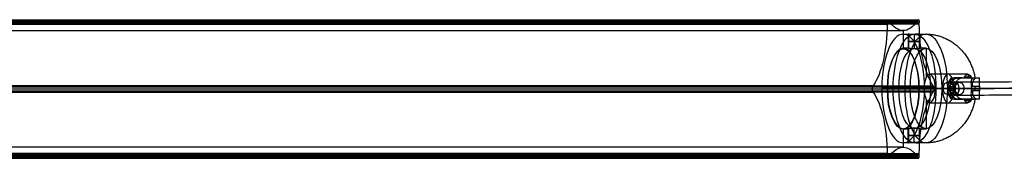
# Model space of a CAD drawing. Header units: millimetres. Extents: x -1412 to 1510, y -15 to 15.
# Tile 12 of 17: x 973 to 1181, y -15 to 14. Entities that reach past the tile are written whole.
import ezdxf

# ---------------------------------------------------------------- set-up
doc = ezdxf.new("R2010")
doc.units = ezdxf.units.MM
for name, color, linetype in [('CABLE', 7, 'Continuous'), ('LUZ', 7, 'Continuous'), ('METAL NEGRO', 7, 'Continuous')]:
    doc.layers.add(name, color=color, linetype=linetype)

msp = doc.modelspace()

# ---------------------------------------------------------------- linework, layer by layer
at = {"layer": 'CABLE'}
for p, q in [((1170.14, -1.76, 380.78), (1170.14, 1.04, 380.77)), ((1171.24, -0.36, 379.9), (1169.05, -0.36, 381.65))]:
    msp.add_line(p, q, dxfattribs=at)
at = {"layer": 'CABLE', "extrusion": (0.623585, 0.002143, 0.781752)}
msp.add_arc((-4.38, -677.31, 1027.36), 1.4, 269.846, 89.846, dxfattribs=at)
at = {"layer": 'CABLE', "extrusion": (-0.623585, -0.002143, -0.781752)}
msp.add_arc((4.38, -677.31, -1027.36), 1.4, 270.154, 90.154, dxfattribs=at)
at = {"layer": 'CABLE'}
for points, knots in [([(1169.05, -0.36, 381.65), (1174.71, -0.34, 388.75), (1185.87, -0.3, 402.78), (1202.32, -0.24, 423.61), (1218.28, -0.19, 443.95), (1233.75, -0.13, 463.82), (1248.72, -0.08, 483.2), (1263.2, -0.03, 502.09), (1277.19, 0.01, 520.5), (1290.68, 0.06, 538.43), (1303.68, 0.1, 555.87), (1316.19, 0.14, 572.84), (1328.2, 0.18, 589.31), (1339.72, 0.22, 605.31), (1350.74, 0.26, 620.81), (1361.27, 0.29, 635.84), (1369.7, 0.32, 648.05), (1376.2, 0.34, 657.59), (1380.9, 0.35, 664.54), (1385.49, 0.37, 671.41), (1389.94, 0.38, 678.11), (1394.29, 0.4, 684.74), (1398.49, 0.41, 691.2), (1402.6, 0.42, 697.59), (1406.55, 0.43, 703.8), (1410.41, 0.45, 709.95), (1414.12, 0.46, 715.92), (1417.73, 0.47, 721.83), (1421.19, 0.48, 727.56), (1424.55, 0.49, 733.22), (1427.76, 0.5, 738.71), (1430.88, 0.51, 744.12), (1433.37, 0.51, 748.54), (1435.32, 0.52, 752.04), (1436.73, 0.52, 754.6), (1438.12, 0.53, 757.13), (1439.46, 0.53, 759.63), (1440.79, 0.53, 762.1), (1442.49, 0.54, 765.33), (1444.15, 0.54, 768.52), (1445.75, 0.55, 771.67), (1446.91, 0.55, 773.98), (1448.05, 0.55, 776.27), (1449.15, 0.56, 778.52), (1450.23, 0.56, 780.76), (1451.26, 0.56, 782.94), (1452.28, 0.56, 785.11), (1453.25, 0.57, 787.24), (1454.2, 0.57, 789.35), (1455.12, 0.57, 791.43), (1456.01, 0.57, 793.47), (1456.86, 0.58, 795.48), (1457.69, 0.58, 797.47), (1458.48, 0.58, 799.42), (1459.25, 0.58, 801.34), (1459.98, 0.58, 803.22), (1460.68, 0.58, 805.08), (1461.35, 0.58, 806.91), (1461.99, 0.59, 808.71), (1462.59, 0.59, 810.47), (1463.17, 0.59, 812.21), (1463.72, 0.59, 813.91), (1464.23, 0.59, 815.59), (1464.72, 0.59, 817.23), (1465.17, 0.59, 818.84), (1465.59, 0.59, 820.42), (1465.97, 0.59, 821.92), (1466.2, 0.59, 822.89), (1466.31, 0.59, 823.35)], [0, 0, 0, 0, 27.203937, 53.723208, 79.558104, 104.708938, 129.176051, 152.959812, 176.060622, 198.478922, 220.21519, 241.269955, 261.643796, 281.337353, 300.351335, 318.686529, 336.343814, 344.833994, 353.324175, 361.476445, 369.628716, 377.443702, 385.258688, 392.737099, 400.215511, 407.358157, 414.500803, 421.308615, 428.116426, 434.590476, 441.064527, 447.206066, 453.347606, 456.294132, 459.240658, 462.104624, 464.968591, 467.750223, 470.531855, 475.930942, 478.548665, 481.166388, 483.702586, 486.238783, 488.693779, 491.148774, 493.522926, 495.897077, 498.190779, 500.484481, 502.718115, 504.911861, 507.065844, 509.180194, 511.255053, 513.290567, 515.286894, 517.244199, 519.162658, 521.042458, 522.883798, 524.686889, 526.451957, 528.179241, 529.868998, 531.521502, 533.137044, 534.555672, 534.555672, 534.555672, 534.555672]), ([(1170.14, 1.04, 380.77), (1175.8, 1.06, 387.87), (1186.96, 1.1, 401.9), (1203.42, 1.16, 422.74), (1219.38, 1.21, 443.09), (1234.85, 1.27, 462.96), (1249.83, 1.32, 482.34), (1264.31, 1.37, 501.24), (1278.31, 1.41, 519.66), (1291.8, 1.46, 537.59), (1304.8, 1.5, 555.04), (1317.31, 1.54, 572.01), (1329.33, 1.58, 588.49), (1340.85, 1.62, 604.49), (1351.88, 1.66, 620), (1362.42, 1.69, 635.04), (1370.85, 1.72, 647.25), (1377.36, 1.74, 656.81), (1382.06, 1.75, 663.76), (1386.66, 1.77, 670.63), (1391.11, 1.78, 677.34), (1395.46, 1.8, 683.97), (1399.67, 1.81, 690.44), (1403.78, 1.82, 696.83), (1407.73, 1.83, 703.06), (1411.6, 1.85, 709.21), (1415.31, 1.86, 715.19), (1418.92, 1.87, 721.1), (1422.39, 1.88, 726.84), (1425.75, 1.89, 732.51), (1428.97, 1.9, 738), (1432.09, 1.91, 743.43), (1434.59, 1.91, 747.85), (1436.55, 1.92, 751.36), (1437.96, 1.92, 753.92), (1439.35, 1.93, 756.46), (1440.7, 1.93, 758.96), (1442.02, 1.94, 761.44), (1443.73, 1.94, 764.68), (1445.39, 1.94, 767.88), (1447, 1.95, 771.04), (1448.17, 1.95, 773.36), (1449.31, 1.95, 775.65), (1450.41, 1.96, 777.91), (1451.49, 1.96, 780.15), (1452.53, 1.96, 782.35), (1453.55, 1.97, 784.53), (1454.53, 1.97, 786.66), (1455.48, 1.97, 788.78), (1456.4, 1.97, 790.86), (1457.3, 1.97, 792.92), (1458.15, 1.98, 794.94), (1458.98, 1.98, 796.93), (1459.78, 1.98, 798.89), (1460.55, 1.98, 800.82), (1461.28, 1.98, 802.72), (1461.99, 1.98, 804.59), (1462.66, 1.98, 806.43), (1463.31, 1.99, 808.24), (1463.92, 1.99, 810.02), (1464.5, 1.99, 811.77), (1465.05, 1.99, 813.49), (1465.57, 1.99, 815.18), (1466.06, 1.99, 816.84), (1466.52, 1.99, 818.47), (1466.95, 1.99, 820.07), (1467.34, 1.99, 821.64), (1467.59, 1.99, 822.67), (1467.71, 1.99, 823.19), (1467.71, 1.99, 823.19), (1467.71, 1.99, 823.19), (1467.71, 1.99, 823.19)], [0, 0, 0, 0, 27.235592, 53.785722, 79.650681, 104.830781, 129.326365, 153.137801, 176.265493, 198.709879, 220.47144, 241.550705, 261.948254, 281.664727, 300.700834, 319.057364, 336.735196, 345.235256, 353.735315, 361.897072, 370.058829, 377.882909, 385.706989, 393.194102, 400.681215, 407.832173, 414.983131, 421.798864, 428.614597, 435.096181, 441.577765, 447.726451, 453.875137, 456.825092, 459.775046, 462.642346, 465.509645, 468.294514, 471.079383, 476.484752, 479.105521, 481.72629, 484.265439, 486.804588, 489.26244, 491.720293, 494.097206, 496.47412, 498.770491, 501.066862, 503.303096, 505.499395, 507.655884, 509.772694, 511.849967, 513.88785, 515.8865, 517.846082, 519.766774, 521.648761, 523.492244, 525.297433, 527.064555, 528.793849, 530.485572, 532.139999, 533.757421, 535.338153, 535.338153, 535.338153, 535.338416, 535.338416, 535.338416, 535.338416]), ([(1469.11, 0.59, 823.03), (1469.1, 0.59, 822.98), (1469.08, 0.59, 822.92), (1469.07, 0.59, 822.87), (1468.95, 0.59, 822.35), (1468.7, 0.59, 821.3), (1468.3, 0.59, 819.71), (1467.87, 0.59, 818.1), (1467.41, 0.59, 816.45), (1466.91, 0.59, 814.78), (1466.39, 0.59, 813.07), (1465.83, 0.59, 811.34), (1465.25, 0.59, 809.58), (1464.63, 0.59, 807.78), (1463.98, 0.59, 805.96), (1463.3, 0.58, 804.11), (1462.59, 0.58, 802.22), (1461.85, 0.58, 800.31), (1461.08, 0.58, 798.37), (1460.28, 0.58, 796.4), (1459.45, 0.58, 794.4), (1458.58, 0.57, 792.37), (1457.69, 0.57, 790.3), (1456.76, 0.57, 788.21), (1455.8, 0.57, 786.08), (1454.82, 0.57, 783.94), (1453.8, 0.56, 781.75), (1452.75, 0.56, 779.55), (1451.67, 0.56, 777.3), (1450.56, 0.56, 775.04), (1449.42, 0.55, 772.73), (1448.25, 0.55, 770.41), (1446.64, 0.54, 767.24), (1444.97, 0.54, 764.03), (1443.26, 0.54, 760.79), (1441.93, 0.53, 758.3), (1440.58, 0.53, 755.8), (1439.19, 0.52, 753.25), (1437.77, 0.52, 750.69), (1435.82, 0.51, 747.17), (1433.31, 0.51, 742.74), (1430.18, 0.5, 737.3), (1426.96, 0.49, 731.8), (1423.59, 0.48, 726.12), (1420.12, 0.47, 720.37), (1416.5, 0.46, 714.46), (1412.79, 0.45, 708.47), (1408.92, 0.43, 702.31), (1404.96, 0.42, 696.08), (1400.85, 0.41, 689.68), (1396.64, 0.4, 683.21), (1392.28, 0.38, 676.57), (1387.82, 0.37, 669.86), (1383.22, 0.35, 662.98), (1378.52, 0.34, 656.02), (1372, 0.32, 646.46), (1363.57, 0.29, 634.24), (1353.03, 0.26, 619.2), (1341.99, 0.22, 603.68), (1330.46, 0.18, 587.67), (1318.45, 0.14, 571.18), (1305.93, 0.1, 554.21), (1292.92, 0.06, 536.75), (1279.42, 0.01, 518.81), (1265.43, -0.03, 500.39), (1250.94, -0.08, 481.49), (1235.96, -0.13, 462.1), (1220.49, -0.19, 442.23), (1204.52, -0.24, 421.87), (1188.06, -0.3, 401.04), (1176.9, -0.34, 387), (1171.24, -0.36, 379.9)], [0, 0, 0, 0, 0.158856, 0.158856, 0.158856, 1.741443, 3.360764, 5.017132, 6.710842, 8.442166, 10.211362, 12.018671, 13.864318, 15.748514, 17.67146, 19.633343, 21.634339, 23.674614, 25.754326, 27.873622, 30.032642, 32.231519, 34.470378, 36.769445, 39.068511, 41.448216, 43.82792, 46.288658, 48.749395, 51.291525, 53.833654, 56.4575, 59.081346, 64.49306, 67.281199, 70.069337, 72.940002, 75.810667, 78.764085, 81.717503, 87.873407, 94.029311, 100.518503, 107.007696, 113.831431, 120.655165, 127.814517, 134.97387, 142.469772, 149.965675, 157.79894, 165.632205, 173.803543, 181.974881, 190.484919, 198.994957, 216.693541, 235.07162, 254.130074, 273.869693, 294.291187, 315.395197, 337.182305, 359.65304, 382.807881, 406.64727, 431.17161, 456.38127, 482.276592, 508.85789, 536.125454, 536.125454, 536.125454, 536.125454]), ([(1170.14, -1.76, 380.78), (1175.81, -1.74, 387.88), (1186.96, -1.7, 401.91), (1203.42, -1.64, 422.74), (1219.39, -1.59, 443.09), (1234.86, -1.53, 462.96), (1249.84, -1.48, 482.34), (1264.32, -1.43, 501.24), (1278.31, -1.39, 519.66), (1291.8, -1.34, 537.59), (1304.81, -1.3, 555.04), (1317.32, -1.26, 572.01), (1329.33, -1.22, 588.49), (1340.86, -1.18, 604.49), (1351.88, -1.14, 620.01), (1362.42, -1.11, 635.04), (1370.85, -1.08, 647.26), (1377.36, -1.06, 656.81), (1382.06, -1.05, 663.76), (1386.66, -1.03, 670.63), (1391.11, -1.02, 677.34), (1395.47, -1, 683.98), (1399.67, -0.99, 690.44), (1403.78, -0.98, 696.83), (1407.74, -0.97, 703.06), (1411.6, -0.95, 709.21), (1415.31, -0.94, 715.19), (1418.93, -0.93, 721.1), (1422.39, -0.92, 726.84), (1425.76, -0.91, 732.51), (1428.97, -0.9, 738.01), (1432.1, -0.89, 743.43), (1434.6, -0.89, 747.86), (1436.55, -0.88, 751.37), (1437.96, -0.88, 753.93), (1439.35, -0.87, 756.47), (1440.7, -0.87, 758.96), (1442.02, -0.86, 761.45), (1443.73, -0.86, 764.68), (1445.39, -0.86, 767.88), (1447, -0.85, 771.04), (1448.17, -0.85, 773.36), (1449.31, -0.85, 775.66), (1450.41, -0.84, 777.91), (1451.49, -0.84, 780.15), (1452.53, -0.84, 782.35), (1453.55, -0.83, 784.53), (1454.53, -0.83, 786.66), (1455.48, -0.83, 788.78), (1456.4, -0.83, 790.86), (1457.3, -0.83, 792.92), (1458.16, -0.82, 794.94), (1458.99, -0.82, 796.93), (1459.78, -0.82, 798.89), (1460.55, -0.82, 800.82), (1461.28, -0.82, 802.72), (1461.99, -0.82, 804.59), (1462.66, -0.82, 806.43), (1463.31, -0.81, 808.25), (1463.92, -0.81, 810.03), (1464.5, -0.81, 811.77), (1465.05, -0.81, 813.49), (1465.57, -0.81, 815.18), (1466.06, -0.81, 816.84), (1466.52, -0.81, 818.47), (1466.95, -0.81, 820.07), (1467.34, -0.81, 821.64), (1467.59, -0.81, 822.67), (1467.71, -0.81, 823.19)], [0, 0, 0, 0, 27.235592, 53.785722, 79.650681, 104.830781, 129.326365, 153.137801, 176.265493, 198.709879, 220.47144, 241.550705, 261.948254, 281.664727, 300.700834, 319.057364, 336.735196, 345.235256, 353.735315, 361.897072, 370.058829, 377.882909, 385.706989, 393.194102, 400.681215, 407.832173, 414.983131, 421.798864, 428.614597, 435.096181, 441.577765, 447.726451, 453.875137, 456.825092, 459.775046, 462.642346, 465.509645, 468.294514, 471.079383, 476.484752, 479.105521, 481.72629, 484.265439, 486.804588, 489.26244, 491.720293, 494.097206, 496.47412, 498.770491, 501.066862, 503.303096, 505.499395, 507.655884, 509.772694, 511.849967, 513.88785, 515.8865, 517.846082, 519.766774, 521.648761, 523.492244, 525.297433, 527.064555, 528.793849, 530.485572, 532.139999, 533.757421, 535.337889, 535.337889, 535.337889, 535.337889])]:
    msp.add_open_spline(points, degree=3, knots=knots, dxfattribs=at)
at = {"layer": 'LUZ'}
for p, q in [((604.21, 13.44, 148.46), (1155.98, 13.44, 384.16)), ((1162.78, 13.44, 368.23), (611.01, 13.44, 132.54)), ((1159.38, 11.87, 376.2), (1159.38, 8.04, 376.2)), ((601, -0.46, 155.97), (1152.77, -0.46, 391.66)), ((614.22, -0.46, 125.03), (1165.99, -0.46, 360.73)), ((1156.04, -0.49, 384.01), (1152.77, -0.49, 391.66)), ((1165.99, -0.49, 360.73), (1162.72, -0.49, 368.38)), ((1159.38, -8.96, 376.2), (1159.38, -12.78, 376.2)), ((1155.98, -14.12, 384.16), (604.21, -14.12, 148.46)), ((604.21, -14.35, 148.46), (1155.98, -14.35, 384.16)), ((1159.38, -12.78, 376.2), (607.61, -12.78, 140.5)), ((1162.78, -14.35, 368.23), (611.01, -14.35, 132.54)), ((604.41, -15.09, 148), (1156.17, -15.09, 383.7)), ((610.82, -15.09, 133), (1162.58, -15.09, 368.69))]:
    msp.add_line(p, q, dxfattribs=at)
at = {"layer": 'LUZ', "extrusion": (-0.919613, 3.81858e-13, -0.392825)}
msp.add_arc((-13.21, -85.82, -1213.96), 15, 270, 330, dxfattribs=at)
at = {"layer": 'LUZ', "extrusion": (0.919613, -2.16159e-11, 0.392825)}
msp.add_arc((13.68, -101.32, 1213.96), 0.5, 0, 90, dxfattribs=at)
at = {"layer": 'LUZ', "extrusion": (-0.919613, -7.64855e-11, -0.392825)}
msp.add_arc((-13.68, -101.32, -1213.96), 0.5, 180, 210, dxfattribs=at)
at = {"layer": 'LUZ', "extrusion": (-0.919613, -1.71637e-12, -0.392825)}
msp.add_arc((-26.87, -109.48, -1213.96), 15, 0, 30, dxfattribs=at)
at = {"layer": 'LUZ', "extrusion": (-0.919613, 2.41091e-12, -0.392825)}
msp.add_arc((-26.87, -109.48, -1213.96), 15, 330, 360, dxfattribs=at)
at = {"layer": 'LUZ', "extrusion": (0.919613, -3.87987e-11, 0.392825)}
msp.add_arc((13.68, -117.64, 1213.96), 0.5, 0, 30, dxfattribs=at)
at = {"layer": 'LUZ', "extrusion": (-0.919613, -9.79292e-12, -0.392825)}
msp.add_arc((-13.68, -117.64, -1213.96), 0.5, 180, 270, dxfattribs=at)
at = {"layer": 'LUZ', "extrusion": (-0.919613, 1.04886e-12, -0.392825)}
msp.add_arc((-13.21, -133.14, -1213.96), 15, 30, 90, dxfattribs=at)
at = {"layer": 'LUZ', "extrusion": (-0.919613, 0, -0.392825)}
msp.add_arc((0.46, -109.48, -1213.96), 8.5, 0, 180, dxfattribs=at)
at = {"layer": 'LUZ', "extrusion": (-0.919613, -3.51075e-14, -0.392825)}
msp.add_arc((0.46, -109.48, -1213.96), 8.5, 180, 0, dxfattribs=at)
at = {"layer": 'LUZ', "extrusion": (0.919613, 1.65493e-12, 0.392825)}
msp.add_arc((-0.46, -93.16, 1213.96), 0.5, 30, 150, dxfattribs=at)
at = {"layer": 'LUZ', "extrusion": (-0.919613, -4.39955e-13, -0.392825)}
msp.add_arc((14.12, -85.82, -1213.96), 15, 210, 270, dxfattribs=at)
at = {"layer": 'LUZ', "extrusion": (-0.919613, -1.70353e-13, -0.392825)}
msp.add_arc((14.12, -133.14, -1213.96), 15, 90, 150, dxfattribs=at)
at = {"layer": 'LUZ', "extrusion": (0.919613, 0, 0.392825)}
msp.add_arc((-0.46, -125.8, 1213.96), 0.5, 210, 330, dxfattribs=at)
at = {"layer": 'LUZ', "extrusion": (-0.919613, 3.21284e-13, -0.392825)}
msp.add_arc((27.78, -109.48, -1213.96), 15, 150, 210, dxfattribs=at)
at = {"layer": 'LUZ', "extrusion": (0.919613, 9.94108e-12, 0.392825)}
msp.add_arc((-14.59, -101.32, 1213.96), 0.5, 90, 210, dxfattribs=at)
at = {"layer": 'LUZ', "extrusion": (0.919613, -8.61711e-12, 0.392825)}
msp.add_arc((-14.59, -117.64, 1213.96), 0.5, 150, 270, dxfattribs=at)
at = {"layer": 'LUZ'}
for points in [[(1155.98, 13.68, 384.16), (604.21, 13.68, 148.46)], [(604.21, 13.21, 148.46), (1155.98, 13.21, 384.16)], [(604.41, 14.18, 148), (1156.17, 14.18, 383.7)], [(1156.27, 14.11, 383.47), (604.5, 14.11, 147.77)], [(1156.43, 13.87, 383.09), (604.66, 13.87, 147.4)], [(610.56, 13.87, 133.6), (1162.32, 13.87, 369.3)], [(610.72, 14.11, 133.23), (1162.49, 14.11, 368.92)], [(610.82, 14.18, 133), (1162.58, 14.18, 368.69)], [(1162.78, 13.68, 368.23), (611.01, 13.68, 132.54)], [(1162.78, 13.21, 368.23), (611.01, 13.21, 132.54)], [(1155.98, 13.68, 384.16), (1155.98, 13.21, 384.16)], [(1156.43, 13.87, 383.09), (1156.27, 14.11, 383.47)], [(1162.49, 14.11, 368.92), (1162.32, 13.87, 369.3)], [(1162.78, 13.21, 368.23), (1162.78, 13.68, 368.23)], [(607.61, 11.87, 140.5), (1159.38, 11.87, 376.2)], [(1153.03, 0.21, 391.06), (601.26, 0.21, 155.36)], [(613.96, 0.21, 125.64), (1165.73, 0.21, 361.33)], [(1153.03, 0.21, 391.06), (1152.87, -0.02, 391.43)], [(1165.89, -0.02, 360.96), (1165.73, 0.21, 361.33)], [(1152.87, -0.02, 391.43), (601.1, -0.02, 155.74)], [(1152.87, -0.89, 391.43), (601.1, -0.89, 155.74)], [(601.26, -1.13, 155.36), (1153.03, -1.13, 391.06)], [(1165.73, -1.13, 361.33), (613.96, -1.13, 125.64)], [(614.12, -0.02, 125.26), (1165.89, -0.02, 360.96)], [(1165.89, -0.89, 360.96), (614.12, -0.89, 125.26)], [(1152.87, -0.89, 391.43), (1153.03, -1.13, 391.06)], [(1165.73, -1.13, 361.33), (1165.89, -0.89, 360.96)], [(1155.98, -14.12, 384.16), (604.21, -14.12, 148.46)], [(611.01, -14.12, 132.54), (1162.78, -14.12, 368.23)], [(1155.98, -14.12, 384.16), (1155.98, -14.59, 384.16)], [(1162.78, -14.59, 368.23), (1162.78, -14.12, 368.23)], [(604.21, -14.59, 148.46), (1155.98, -14.59, 384.16)], [(604.5, -15.02, 147.77), (1156.27, -15.02, 383.47)], [(604.66, -14.79, 147.4), (1156.43, -14.79, 383.09)], [(1162.32, -14.79, 369.3), (610.56, -14.79, 133.6)], [(1162.49, -15.02, 368.92), (610.72, -15.02, 133.23)], [(1162.78, -14.59, 368.23), (611.01, -14.59, 132.54)], [(1156.27, -15.02, 383.47), (1156.43, -14.79, 383.09)], [(1162.32, -14.79, 369.3), (1162.49, -15.02, 368.92)]]:
    msp.add_open_spline(points, degree=1, dxfattribs=at)
at = {"layer": 'METAL NEGRO'}
for p, q in [((1159.38, 11.14, 376.2), (1159.38, 8.14, 376.2)), ((1160.43, 11.13, 377.18), (1160.43, 8.13, 377.18)), ((1161.68, 11.09, 378.43), (1161.68, 8.07, 378.43)), ((1161.68, 11.09, 375.93), (1161.68, 8.07, 375.93)), ((1162.93, 11.13, 377.18), (1162.93, 8.13, 377.18)), ((1164.21, 8.14, 378.26), (1164.21, 1.88, 378.26)), ((1172.37, 2.12, 381.42), (1173.71, 2.12, 378.29)), ((1173.1, 2.64, 379.72), (1173.1, 1.89, 379.72)), ((1169.28, 1.53, 381.66), (1169.28, -2.24, 381.66)), ((1169.64, 0.09, 385.31), (1169.64, -0.81, 385.31)), ((1171.88, 1.89, 386.52), (1170.14, 1.89, 380.78)), ((1170.61, 1.89, 382.31), (1174.73, 1.89, 382.31)), ((1172.85, 1.89, 385.5), (1172.85, 1.89, 380.3)), ((1174.63, -0.81, 376.51), (1174.63, 0.09, 376.51)), ((1159.69, -0.36, 388.83), (1154.86, -0.36, 386.77)), ((1154.86, -0.36, 386.77), (1156.04, -0.36, 384.01)), ((1160.87, -0.36, 386.07), (1156.04, -0.36, 384.01)), ((1160.87, -0.36, 386.07), (1163.81, -0.36, 379.18)), ((1162.72, -0.36, 368.38), (1163.9, -0.36, 365.62)), ((1167.55, -0.36, 370.44), (1162.72, -0.36, 368.38)), ((1163.81, -0.36, 379.18), (1169.33, -0.36, 381.53)), ((1168.72, -0.36, 367.68), (1163.9, -0.36, 365.62)), ((1166.17, -0.36, 373.66), (1167.78, -0.36, 374.35)), ((1166.17, -0.36, 373.66), (1167.55, -0.36, 370.44)), ((1170.28, -0.36, 368.49), (1167.78, -0.36, 374.35)), ((1168.84, -0.36, 382.68), (1170.43, -0.36, 387.93)), ((1169.33, -0.36, 381.53), (1168.84, -0.36, 382.68)), ((1172.31, -0.36, 370.1), (1170.08, -0.36, 375.33)), ((1170.08, -0.36, 375.33), (1173.81, -0.36, 376.92)), ((1175.49, -0.81, 376.07), (1173.77, -0.81, 376.94)), ((1173.81, -0.36, 376.92), (1175.5, -0.36, 376.07)), ((1164.21, -2.59, 378.26), (1164.21, -8.86, 378.26)), ((1170.61, -2.61, 382.31), (1174.73, -2.61, 382.31)), ((1172.37, -2.83, 381.42), (1173.71, -2.83, 378.29)), ((1172.85, -2.61, 380.3), (1172.85, -2.61, 385.5)), ((1173.1, -2.61, 379.72), (1173.1, -3.35, 379.72)), ((1159.38, -8.86, 376.2), (1159.38, -11.86, 376.2)), ((1160.43, -11.84, 377.18), (1160.43, -8.84, 377.18)), ((1161.68, -11.8, 378.43), (1161.68, -8.78, 378.43)), ((1161.68, -11.8, 375.93), (1161.68, -8.78, 375.93)), ((1162.93, -11.84, 377.18), (1162.93, -8.84, 377.18))]:
    msp.add_line(p, q, dxfattribs=at)
at = {"layer": 'METAL NEGRO', "extrusion": (0.919613, 0, 0.392825)}
for centre, radius, start, end in [((-0.36, -109.48, 1213.96), 11.5, 0, 180), ((-0.36, -109.48, 1213.96), 11.5, 180, 0), ((-0.36, -109.48, 1213.96), 8.5, 0, 180), ((-0.36, -109.48, 1213.96), 8.5, 180, 0), ((-0.36, -111.48, 1219.21), 3, 0, 180), ((-0.36, -111.48, 1219.21), 3, 180, 0), ((-0.36, -111.48, 1223.4), 3, 360, 180)]:
    msp.add_arc(centre, radius, start, end, dxfattribs=at)
at = {"layer": 'METAL NEGRO', "extrusion": (-0.919613, 0, -0.392825)}
for centre, radius, start, end in [((0.36, -109.48, -1216.58), 11.5, 6.2083, 173.7914), ((0.36, -109.48, -1216.58), 11.5, 186.2088, 353.7912), ((0.36, -109.48, -1216.58), 8.5, 8.4139, 171.5861), ((0.36, -109.48, -1219.21), 8.5, 360, 180), ((0.36, -109.48, -1216.58), 8.5, 188.4136, 351.5868), ((0.36, -109.48, -1219.21), 8.5, 180, 0)]:
    msp.add_arc(centre, radius, start, end, dxfattribs=at)
at = {"layer": 'METAL NEGRO', "extrusion": (0.919613, 2.59849e-13, 0.392825)}
msp.add_arc((-0.36, -109.48, 1219.21), 11.5, 0, 90, dxfattribs=at)
at = {"layer": 'METAL NEGRO', "extrusion": (-0.919613, -4.88272e-13, -0.392825)}
msp.add_arc((0.36, -109.48, -1219.21), 11.5, 180, 270, dxfattribs=at)
at = {"layer": 'METAL NEGRO', "extrusion": (0, -1, 0)}
for centre, radius, start, end in [((1161.68, 377.18, -9.6), 1.25, 23.1304, 203.1304), ((1161.68, 377.18, -9.6), 1.25, 203.1304, 23.1304), ((1164.21, 378.26, 0.36), 11.5, 57.2332, 113.1304), ((1164.21, 378.26, 0.36), 11.5, 293.1304, 301.8833), ((1164.21, 378.26, 0.36), 11.5, 314.8192, 349.0276), ((1164.21, 378.26, 2.61), 11.28, 359.1652, 47.0956)]:
    msp.add_arc(centre, radius, start, end, dxfattribs=at)
at = {"layer": 'METAL NEGRO', "extrusion": (0.919613, -5.68434e-14, 0.392825)}
for start, end in [(272.0231, 360), (180, 267.9667)]:
    msp.add_arc((-0.36, -111.48, 1223.45), 3, start, end, dxfattribs=at)
at = {"layer": 'METAL NEGRO', "extrusion": (-0.919613, -6.50831e-12, -0.392825)}
msp.add_arc((0.36, -111.48, -1227.96), 3, 138.5904, 180, dxfattribs=at)
at = {"layer": 'METAL NEGRO', "extrusion": (-0.919613, 9.8733e-12, -0.392825)}
msp.add_arc((0.36, -111.48, -1227.96), 3, 180, 229.5407, dxfattribs=at)
at = {"layer": 'METAL NEGRO', "extrusion": (-0.392825, -1.7053e-13, 0.919613)}
msp.add_arc((0.36, 1222.21, -117.52), 1.25, 180, 360, dxfattribs=at)
at = {"layer": 'METAL NEGRO', "extrusion": (-0.919613, -1.65423e-14, -0.392825)}
msp.add_arc((0.36, -111.48, -1225.21), 3, 42.5155, 137.4845, dxfattribs=at)
at = {"layer": 'METAL NEGRO', "extrusion": (-0.290194, 0, -0.956968)}
msp.add_arc((-0.09, -1009.29, -707.38), 1.8, 90, 180, dxfattribs=at)
at = {"layer": 'METAL NEGRO', "extrusion": (-0.392825, 1.13687e-13, 0.919613)}
msp.add_arc((0.36, 1222.21, -117.45), 1.25, 0, 180, dxfattribs=at)
at = {"layer": 'METAL NEGRO', "extrusion": (-0.956968, 1.84296e-11, 0.290194)}
msp.add_arc((0.36, 699.83, -1007.49), 11.06, 90, 92.3318, dxfattribs=at)
at = {"layer": 'METAL NEGRO', "extrusion": (0, 1, 0)}
for centre, radius, start, end in [((-1164.21, 378.26, 1.89), 11.28, 132.9044, 180.8348), ((-1161.68, 377.18, -10.31), 1.25, 336.8696, 156.8696), ((-1161.68, 377.18, -10.31), 1.25, 156.8696, 336.8696)]:
    msp.add_arc(centre, radius, start, end, dxfattribs=at)
at = {"layer": 'METAL NEGRO', "extrusion": (0.892038, -5.68434e-14, -0.451961)}
msp.add_arc((0.09, 868.55, 876.94), 1.8, 270, 0, dxfattribs=at)
at = {"layer": 'METAL NEGRO', "extrusion": (-0.451961, -2.43069e-11, -0.892038)}
msp.add_arc((0.36, -867.56, -866.75), 11.06, 267.6682, 270, dxfattribs=at)
at = {"layer": 'METAL NEGRO', "extrusion": (0.919613, -1.76525e-13, 0.392825)}
msp.add_arc((-0.36, -109.48, 1219.21), 11.5, 90, 180, dxfattribs=at)
at = {"layer": 'METAL NEGRO', "extrusion": (-0.919613, -3.1103e-13, -0.392825)}
msp.add_arc((0.36, -109.48, -1219.21), 11.5, 270, 0, dxfattribs=at)
at = {"layer": 'METAL NEGRO', "extrusion": (0.290194, -5.68434e-14, 0.956968)}
msp.add_arc((-0.81, -1009.29, 707.38), 1.8, 90, 180, dxfattribs=at)
at = {"layer": 'METAL NEGRO', "extrusion": (-0.956968, -1.60691e-11, 0.290194)}
msp.add_arc((0.36, 699.83, -1007.49), 11.06, 87.6682, 90, dxfattribs=at)
at = {"layer": 'METAL NEGRO', "extrusion": (-0.892038, 5.68434e-14, 0.451961)}
msp.add_arc((0.81, 868.55, -876.94), 1.8, 270, 360, dxfattribs=at)
at = {"layer": 'METAL NEGRO', "extrusion": (-0.451961, 4.37907e-11, -0.892038)}
msp.add_arc((0.36, -867.56, -866.75), 11.06, 270, 272.3318, dxfattribs=at)
at = {"layer": 'METAL NEGRO', "extrusion": (-0.919613, 1.49823e-11, -0.392825)}
msp.add_arc((0.36, -111.48, -1227.96), 3, 360, 41.4096, dxfattribs=at)
at = {"layer": 'METAL NEGRO', "extrusion": (-0.919613, -1.37312e-11, -0.392825)}
msp.add_arc((0.36, -111.48, -1227.96), 3, 310.4593, 0, dxfattribs=at)
at = {"layer": 'METAL NEGRO'}
for points, degree in [([(1159.38, 11.14, 376.2), (1160.53, 11.14, 376.69)], 1), ([(1160.53, 11.14, 376.69), (1160.53, 8.14, 376.69)], 1), ([(1162.83, 8.14, 377.67), (1162.83, 11.14, 377.67)], 1), ([(1162.83, 11.14, 377.67), (1164.21, 11.14, 378.26)], 1), ([(1160.53, 8.14, 376.69), (1159.38, 8.14, 376.2)], 1), ([(1164.21, 8.14, 378.26), (1162.83, 8.14, 377.67)], 1), ([(1173.04, 2.64, 379.86), (1164.99, 2.64, 376.42)], 1), ([(1171.3, 0.89, 369.29), (1168.82, 0.89, 375.09)], 1), ([(1168.84, -0.81, 382.68), (1168.84, 0.09, 382.68)], 1), ([(1168.84, 0.09, 382.68), (1170.43, 0.09, 387.92)], 1), ([(1169.71, 1.86, 380.64), (1169.86, 1.88, 380.67), (1170, 1.89, 380.72), (1170.14, 1.89, 380.78)], 3), ([(1170.14, 1.89, 380.78), (1172.26, 1.89, 381.68)], 1), ([(1171.88, 1.89, 386.52), (1170.14, 1.89, 380.78)], 1), ([(1173.32, 1.89, 379.19), (1172.26, 1.89, 381.68)], 1), ([(1173.32, 1.89, 379.19), (1175.48, 1.89, 378.09)], 1), ([(1175.49, 0.09, 376.07), (1173.77, 0.09, 376.94)], 1), ([(1168.82, -1.61, 375.09), (1171.3, -1.61, 369.29)], 1), ([(1170.43, -0.81, 387.92), (1168.84, -0.81, 382.68)], 1), ([(1173.77, -0.81, 376.94), (1175.49, -0.81, 376.07)], 1), ([(1164.99, -3.36, 376.42), (1173.04, -3.36, 379.86)], 1), ([(1170.14, -2.61, 380.78), (1170, -2.61, 380.72), (1169.86, -2.59, 380.67), (1169.71, -2.57, 380.64)], 3), ([(1172.26, -2.61, 381.68), (1170.14, -2.61, 380.78)], 1), ([(1170.14, -2.61, 380.78), (1171.88, -2.61, 386.52)], 1), ([(1172.26, -2.61, 381.68), (1173.32, -2.61, 379.19)], 1), ([(1175.48, -2.61, 378.09), (1173.32, -2.61, 379.19)], 1), ([(1159.38, -8.86, 376.2), (1160.53, -8.86, 376.69)], 1), ([(1160.53, -8.86, 376.69), (1160.53, -11.86, 376.69)], 1), ([(1162.83, -11.86, 377.67), (1162.83, -8.86, 377.67)], 1), ([(1162.83, -8.86, 377.67), (1164.21, -8.86, 378.26)], 1), ([(1160.53, -11.86, 376.69), (1159.38, -11.86, 376.2)], 1), ([(1164.21, -11.86, 378.26), (1162.83, -11.86, 377.67)], 1)]:
    msp.add_open_spline(points, degree=degree, dxfattribs=at)
for points, knots in [([(1162.83, 11.14, 377.67), (1162.8, 11.14, 377.74), (1162.76, 11.14, 377.82), (1162.66, 11.14, 377.95), (1162.61, 11.14, 378.01), (1162.43, 11.13, 378.19), (1162.3, 11.12, 378.28), (1161.99, 11.1, 378.4), (1161.83, 11.09, 378.43), (1161.58, 11.08, 378.43), (1161.5, 11.08, 378.42), (1161.34, 11.08, 378.38), (1161.26, 11.08, 378.36), (1161.04, 11.08, 378.26), (1160.9, 11.08, 378.17), (1160.67, 11.09, 377.93), (1160.58, 11.1, 377.79), (1160.46, 11.12, 377.49), (1160.43, 11.13, 377.33), (1160.43, 11.14, 377), (1160.46, 11.14, 376.84), (1160.53, 11.14, 376.69)], [0, 0, 0, 0, 0.246903, 0.246903, 0.493806, 0.493806, 0.987612, 0.987612, 1.481418, 1.481418, 1.728321, 1.728321, 1.975223, 1.975223, 2.469029, 2.469029, 2.962835, 2.962835, 3.456641, 3.456641, 3.950447, 3.950447, 3.950447, 3.950447]), ([(1160.53, 11.14, 376.69), (1160.59, 11.14, 376.53), (1160.69, 11.14, 376.4), (1160.92, 11.13, 376.17), (1161.06, 11.12, 376.08), (1161.36, 11.1, 375.96), (1161.53, 11.09, 375.93), (1161.86, 11.08, 375.93), (1162.02, 11.08, 375.96), (1162.32, 11.08, 376.09), (1162.46, 11.08, 376.19), (1162.69, 11.09, 376.42), (1162.78, 11.1, 376.56), (1162.9, 11.12, 376.86), (1162.93, 11.13, 377.03), (1162.93, 11.14, 377.35), (1162.89, 11.14, 377.52), (1162.83, 11.14, 377.67)], [0, 0, 0, 0, 0.494393, 0.494393, 0.988786, 0.988786, 1.483179, 1.483179, 1.977572, 1.977572, 2.471965, 2.471965, 2.966358, 2.966358, 3.460751, 3.460751, 3.955144, 3.955144, 3.955144, 3.955144]), ([(1160.53, 8.14, 376.69), (1160.46, 8.14, 376.84), (1160.43, 8.14, 377), (1160.43, 8.12, 377.33), (1160.46, 8.11, 377.49), (1160.58, 8.09, 377.79), (1160.67, 8.07, 377.93), (1160.9, 8.06, 378.17), (1161.04, 8.05, 378.26), (1161.34, 8.05, 378.39), (1161.5, 8.06, 378.43), (1161.75, 8.07, 378.43), (1161.83, 8.08, 378.42), (1161.99, 8.09, 378.39), (1162.07, 8.09, 378.37), (1162.3, 8.11, 378.28), (1162.44, 8.12, 378.18), (1162.67, 8.14, 377.96), (1162.76, 8.14, 377.82), (1162.83, 8.14, 377.67)], [0, 0, 0, 0, 0.494418, 0.494418, 0.988837, 0.988837, 1.483255, 1.483255, 1.977673, 1.977673, 2.472092, 2.472092, 2.719301, 2.719301, 2.96651, 2.96651, 3.460928, 3.460928, 3.955346, 3.955346, 3.955346, 3.955346]), ([(1160.53, 8.14, 376.69), (1160.59, 8.14, 376.53), (1160.69, 8.14, 376.4), (1160.92, 8.12, 376.17), (1161.06, 8.11, 376.08), (1161.36, 8.09, 375.96), (1161.53, 8.07, 375.93), (1161.85, 8.06, 375.93), (1162.02, 8.05, 375.96), (1162.24, 8.05, 376.06), (1162.32, 8.05, 376.1), (1162.45, 8.06, 376.19), (1162.51, 8.06, 376.24), (1162.69, 8.07, 376.42), (1162.78, 8.09, 376.56), (1162.9, 8.11, 376.86), (1162.93, 8.12, 377.03), (1162.93, 8.14, 377.27), (1162.92, 8.14, 377.35), (1162.88, 8.14, 377.51), (1162.86, 8.14, 377.59), (1162.83, 8.14, 377.67)], [-3.952953, -3.952953, -3.952953, -3.952953, -3.458834, -3.458834, -2.964715, -2.964715, -2.470596, -2.470596, -1.976477, -1.976477, -1.729417, -1.729417, -1.482358, -1.482358, -0.988238, -0.988238, -0.494119, -0.494119, -0.24706, -0.24706, 0, 0, 0, 0]), ([(1168.82, 0.89, 375.09), (1168.75, 0.89, 375.06), (1168.67, 0.89, 375.02), (1168.53, 0.85, 374.94), (1168.46, 0.83, 374.9), (1168.27, 0.74, 374.78), (1168.16, 0.64, 374.69), (1167.97, 0.41, 374.54), (1167.9, 0.28, 374.47), (1167.81, -0.02, 374.37), (1167.78, -0.19, 374.35), (1167.78, -0.44, 374.35), (1167.79, -0.52, 374.35), (1167.81, -0.68, 374.38), (1167.83, -0.76, 374.4), (1167.9, -0.99, 374.47), (1167.97, -1.13, 374.54), (1168.16, -1.35, 374.69), (1168.27, -1.45, 374.78), (1168.52, -1.57, 374.94), (1168.67, -1.61, 375.02), (1168.82, -1.61, 375.09)], [-3.99497, -3.99497, -3.99497, -3.99497, -3.745285, -3.745285, -3.495599, -3.495599, -2.996228, -2.996228, -2.496857, -2.496857, -1.997485, -1.997485, -1.7478, -1.7478, -1.498114, -1.498114, -0.998743, -0.998743, -0.499371, -0.499371, 0, 0, 0, 0]), ([(1168.82, 0.89, 375.09), (1168.98, 0.89, 375.15), (1169.13, 0.86, 375.2), (1169.43, 0.73, 375.27), (1169.57, 0.64, 375.3), (1169.81, 0.41, 375.32), (1169.91, 0.28, 375.32), (1170.04, -0.02, 375.33), (1170.08, -0.19, 375.33), (1170.08, -0.44, 375.33), (1170.07, -0.52, 375.33), (1170.03, -0.68, 375.33), (1170.01, -0.76, 375.33), (1169.94, -0.91, 375.33), (1169.9, -0.98, 375.32), (1169.8, -1.12, 375.32), (1169.75, -1.18, 375.31), (1169.57, -1.35, 375.3), (1169.43, -1.45, 375.27), (1169.13, -1.57, 375.2), (1168.97, -1.61, 375.15), (1168.82, -1.61, 375.09)], [0, 0, 0, 0, 0.499448, 0.499448, 0.998895, 0.998895, 1.498343, 1.498343, 1.99779, 1.99779, 2.247514, 2.247514, 2.497238, 2.497238, 2.746961, 2.746961, 2.996685, 2.996685, 3.496133, 3.496133, 3.99558, 3.99558, 3.99558, 3.99558]), ([(1171.3, 0.89, 369.29), (1171.17, 0.89, 369.19), (1171.04, 0.86, 369.09), (1170.79, 0.74, 368.89), (1170.68, 0.65, 368.81), (1170.49, 0.42, 368.66), (1170.41, 0.28, 368.6), (1170.31, -0.02, 368.51), (1170.28, -0.19, 368.49), (1170.28, -0.36, 368.49)], [0, 0, 0, 0, 0.502799, 0.502799, 1.005599, 1.005599, 1.508398, 1.508398, 2.011198, 2.011198, 2.011198, 2.011198]), ([(1170.43, 0.09, 387.92), (1170.43, 0.22, 387.91), (1170.44, 0.35, 387.9), (1170.48, 0.59, 387.85), (1170.51, 0.7, 387.82), (1170.58, 0.93, 387.74), (1170.63, 1.04, 387.69), (1170.74, 1.23, 387.59), (1170.81, 1.32, 387.53), (1171.01, 1.56, 387.33), (1171.17, 1.69, 387.18), (1171.52, 1.85, 386.86), (1171.7, 1.89, 386.69), (1171.88, 1.89, 386.52)], [0, 0, 0, 0, 0.375838, 0.375838, 0.751676, 0.751676, 1.127515, 1.127515, 1.503353, 1.503353, 2.255029, 2.255029, 3.006706, 3.006706, 3.006706, 3.006706]), ([(1172.31, -0.36, 370.1), (1172.31, -0.27, 370.1), (1172.31, -0.19, 370.09), (1172.28, -0.02, 370.07), (1172.26, 0.05, 370.06), (1172.18, 0.28, 369.99), (1172.1, 0.42, 369.93), (1171.91, 0.65, 369.78), (1171.8, 0.74, 369.69), (1171.56, 0.86, 369.5), (1171.43, 0.89, 369.4), (1171.3, 0.89, 369.29)], [0, 0, 0, 0, 0.251313, 0.251313, 0.502626, 0.502626, 1.005253, 1.005253, 1.507879, 1.507879, 2.010505, 2.010505, 2.010505, 2.010505]), ([(1173.94, 1.59, 377.76), (1173.87, 1.51, 377.65), (1173.82, 1.41, 377.55), (1173.75, 1.19, 377.36), (1173.73, 1.07, 377.28), (1173.71, 0.81, 377.13), (1173.71, 0.67, 377.07), (1173.73, 0.39, 376.99), (1173.74, 0.24, 376.96), (1173.77, 0.09, 376.94)], [-1.791233, -1.791233, -1.791233, -1.791233, -1.343424, -1.343424, -0.895616, -0.895616, -0.447808, -0.447808, 0, 0, 0, 0]), ([(1175.48, 1.89, 378.09), (1175.48, 1.89, 377.97), (1175.48, 1.88, 377.84), (1175.48, 1.84, 377.6), (1175.47, 1.81, 377.48), (1175.47, 1.73, 377.24), (1175.47, 1.68, 377.13), (1175.47, 1.55, 376.91), (1175.47, 1.48, 376.81), (1175.47, 1.24, 376.52), (1175.47, 1.04, 376.36), (1175.47, 0.7, 376.2), (1175.47, 0.59, 376.15), (1175.48, 0.34, 376.09), (1175.48, 0.22, 376.08), (1175.49, 0.09, 376.07)], [0, 0, 0, 0, 0.37557, 0.37557, 0.75114, 0.75114, 1.12671, 1.12671, 1.502279, 1.502279, 2.253419, 2.253419, 2.628989, 2.628989, 3.004559, 3.004559, 3.004559, 3.004559]), ([(1170.28, -0.36, 368.49), (1170.28, -0.44, 368.49), (1170.29, -0.52, 368.5), (1170.31, -0.68, 368.52), (1170.33, -0.76, 368.53), (1170.41, -0.99, 368.6), (1170.49, -1.13, 368.66), (1170.68, -1.36, 368.81), (1170.79, -1.45, 368.89), (1171.04, -1.57, 369.09), (1171.17, -1.61, 369.19), (1171.3, -1.61, 369.29)], [0, 0, 0, 0, 0.251066, 0.251066, 0.502131, 0.502131, 1.004263, 1.004263, 1.506394, 1.506394, 2.008525, 2.008525, 2.008525, 2.008525]), ([(1171.88, -2.61, 386.52), (1171.79, -2.61, 386.6), (1171.7, -2.59, 386.69), (1171.52, -2.55, 386.86), (1171.43, -2.52, 386.94), (1171.26, -2.44, 387.1), (1171.18, -2.39, 387.18), (1171.02, -2.26, 387.33), (1170.94, -2.19, 387.4), (1170.74, -1.95, 387.59), (1170.62, -1.75, 387.7), (1170.51, -1.41, 387.82), (1170.47, -1.3, 387.85), (1170.44, -1.05, 387.9), (1170.43, -0.93, 387.91), (1170.43, -0.81, 387.92)], [0, 0, 0, 0, 0.37557, 0.37557, 0.75114, 0.75114, 1.12671, 1.12671, 1.502279, 1.502279, 2.253419, 2.253419, 2.628989, 2.628989, 3.004559, 3.004559, 3.004559, 3.004559]), ([(1171.3, -1.61, 369.29), (1171.43, -1.61, 369.39), (1171.56, -1.57, 369.5), (1171.8, -1.45, 369.69), (1171.91, -1.36, 369.78), (1172.1, -1.13, 369.93), (1172.18, -0.99, 369.99), (1172.29, -0.69, 370.08), (1172.31, -0.52, 370.1), (1172.31, -0.36, 370.1)], [0, 0, 0, 0, 0.503256, 0.503256, 1.006512, 1.006512, 1.509768, 1.509768, 2.013024, 2.013024, 2.013024, 2.013024]), ([(1173.77, -0.81, 376.94), (1173.74, -0.95, 376.96), (1173.73, -1.1, 376.99), (1173.71, -1.38, 377.07), (1173.71, -1.52, 377.13), (1173.73, -1.78, 377.28), (1173.75, -1.9, 377.36), (1173.82, -2.12, 377.55), (1173.87, -2.22, 377.65), (1173.94, -2.3, 377.76)], [-1.791242, -1.791242, -1.791242, -1.791242, -1.343432, -1.343432, -0.895621, -0.895621, -0.447811, -0.447811, 0, 0, 0, 0]), ([(1175.49, -0.81, 376.07), (1175.48, -0.93, 376.08), (1175.48, -1.06, 376.09), (1175.47, -1.3, 376.15), (1175.47, -1.42, 376.2), (1175.47, -1.64, 376.31), (1175.47, -1.75, 376.38), (1175.47, -1.94, 376.53), (1175.47, -2.03, 376.62), (1175.47, -2.27, 376.91), (1175.47, -2.4, 377.12), (1175.48, -2.56, 377.6), (1175.48, -2.61, 377.84), (1175.48, -2.61, 378.09)], [0, 0, 0, 0, 0.375838, 0.375838, 0.751676, 0.751676, 1.127515, 1.127515, 1.503353, 1.503353, 2.255029, 2.255029, 3.006706, 3.006706, 3.006706, 3.006706]), ([(1162.83, -8.86, 377.67), (1162.76, -8.86, 377.82), (1162.67, -8.85, 377.96), (1162.43, -8.83, 378.19), (1162.29, -8.82, 378.28), (1161.99, -8.8, 378.4), (1161.83, -8.78, 378.43), (1161.5, -8.77, 378.43), (1161.34, -8.76, 378.39), (1161.03, -8.76, 378.26), (1160.9, -8.77, 378.17), (1160.73, -8.78, 377.99), (1160.68, -8.79, 377.93), (1160.59, -8.8, 377.79), (1160.55, -8.8, 377.72), (1160.46, -8.82, 377.49), (1160.43, -8.83, 377.33), (1160.43, -8.85, 377), (1160.46, -8.86, 376.84), (1160.53, -8.86, 376.69)], [0, 0, 0, 0, 0.494418, 0.494418, 0.988837, 0.988837, 1.483255, 1.483255, 1.977673, 1.977673, 2.472092, 2.472092, 2.719301, 2.719301, 2.96651, 2.96651, 3.460928, 3.460928, 3.955346, 3.955346, 3.955346, 3.955346]), ([(1162.83, -8.86, 377.67), (1162.89, -8.86, 377.52), (1162.93, -8.85, 377.35), (1162.93, -8.83, 377.03), (1162.9, -8.82, 376.86), (1162.78, -8.8, 376.56), (1162.69, -8.78, 376.42), (1162.46, -8.77, 376.19), (1162.32, -8.76, 376.09), (1162.09, -8.76, 376), (1162.01, -8.76, 375.97), (1161.85, -8.77, 375.94), (1161.77, -8.77, 375.93), (1161.53, -8.78, 375.93), (1161.37, -8.8, 375.96), (1161.06, -8.82, 376.08), (1160.92, -8.83, 376.17), (1160.75, -8.85, 376.34), (1160.69, -8.85, 376.4), (1160.6, -8.85, 376.54), (1160.56, -8.86, 376.61), (1160.53, -8.86, 376.69)], [-3.952953, -3.952953, -3.952953, -3.952953, -3.458834, -3.458834, -2.964715, -2.964715, -2.470596, -2.470596, -1.976477, -1.976477, -1.729417, -1.729417, -1.482358, -1.482358, -0.988238, -0.988238, -0.494119, -0.494119, -0.24706, -0.24706, 0, 0, 0, 0]), ([(1160.53, -11.86, 376.69), (1160.5, -11.86, 376.76), (1160.47, -11.85, 376.84), (1160.44, -11.85, 377), (1160.43, -11.85, 377.08), (1160.43, -11.84, 377.33), (1160.46, -11.83, 377.49), (1160.58, -11.81, 377.8), (1160.67, -11.8, 377.93), (1160.84, -11.79, 378.11), (1160.9, -11.79, 378.16), (1161.04, -11.79, 378.26), (1161.11, -11.79, 378.3), (1161.34, -11.79, 378.39), (1161.5, -11.79, 378.43), (1161.83, -11.8, 378.43), (1161.99, -11.81, 378.4), (1162.29, -11.83, 378.28), (1162.43, -11.84, 378.19), (1162.67, -11.85, 377.96), (1162.76, -11.86, 377.82), (1162.83, -11.86, 377.67)], [0, 0, 0, 0, 0.246903, 0.246903, 0.493806, 0.493806, 0.987612, 0.987612, 1.481418, 1.481418, 1.728321, 1.728321, 1.975223, 1.975223, 2.469029, 2.469029, 2.962835, 2.962835, 3.456641, 3.456641, 3.950447, 3.950447, 3.950447, 3.950447]), ([(1162.83, -11.86, 377.67), (1162.89, -11.86, 377.52), (1162.93, -11.85, 377.35), (1162.93, -11.84, 377.03), (1162.9, -11.83, 376.86), (1162.78, -11.81, 376.56), (1162.69, -11.8, 376.42), (1162.46, -11.79, 376.19), (1162.32, -11.79, 376.09), (1162.02, -11.79, 375.96), (1161.85, -11.79, 375.93), (1161.53, -11.8, 375.93), (1161.36, -11.81, 375.96), (1161.06, -11.83, 376.08), (1160.92, -11.84, 376.17), (1160.69, -11.85, 376.4), (1160.59, -11.86, 376.54), (1160.53, -11.86, 376.69)], [0, 0, 0, 0, 0.494393, 0.494393, 0.988786, 0.988786, 1.483179, 1.483179, 1.977572, 1.977572, 2.471965, 2.471965, 2.966358, 2.966358, 3.460751, 3.460751, 3.955144, 3.955144, 3.955144, 3.955144])]:
    msp.add_open_spline(points, degree=3, knots=knots, dxfattribs=at)
for points, weights, degree in [([(1164.21, 11.14, 378.26), (1172.88, 11.14, 381.96), (1174.58, 1.89, 382.69)], [1, 0.746414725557, 0.931934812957], 2), ([(1169.71, 1.86, 380.64), (1169.18, 1.67, 381.88), (1168.84, 0.98, 382.68), (1168.84, 0.09, 382.68)], [1, 0.851082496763, 0.851082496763, 1], 3), ([(1173.94, 1.59, 377.76), (1173.75, 1.79, 378.18), (1173.54, 1.89, 378.67), (1173.32, 1.89, 379.19)], [1, 0.971301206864, 0.971301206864, 1], 3), ([(1173.77, 0.09, 376.94), (1173.82, -0.2, 376.92), (1173.82, -0.51, 376.92), (1173.77, -0.81, 376.94)], [1, 0.99245733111, 0.99245733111, 1], 3), ([(1168.84, -0.81, 382.68), (1168.84, -1.69, 382.68), (1169.18, -2.38, 381.88), (1169.71, -2.57, 380.64)], [1, 0.851082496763, 0.851082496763, 1], 3), ([(1175.5, -0.36, 376.07), (1174.82, -0.36, 372.59), (1172.31, -0.36, 370.1)], [0.861319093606, 0.836758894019, 0.889874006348], 2), ([(1174.58, -2.61, 382.69), (1172.88, -11.86, 381.96), (1164.21, -11.86, 378.26)], [0.931934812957, 0.746414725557, 1], 2), ([(1173.32, -2.61, 379.19), (1173.54, -2.61, 378.67), (1173.75, -2.5, 378.18), (1173.94, -2.3, 377.76)], [1, 0.971301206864, 0.971301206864, 1], 3)]:
    msp.add_rational_spline(points, weights, degree=degree, dxfattribs=at)

doc.saveas('drawing.dxf')
